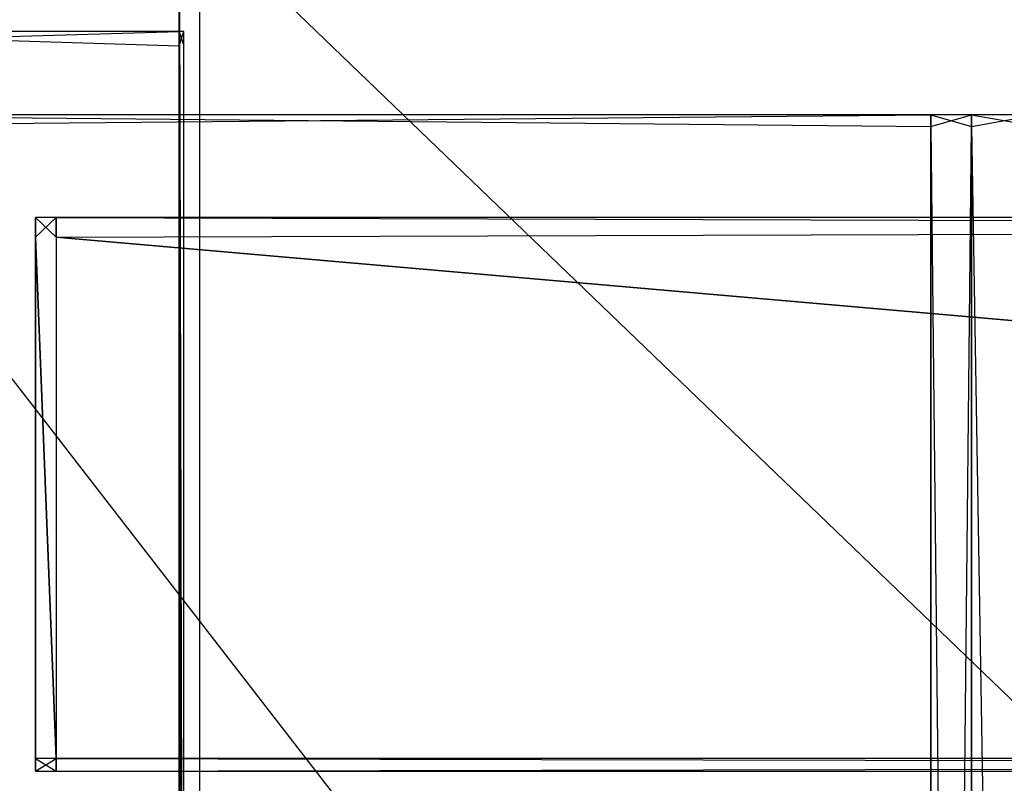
# Model space of a CAD drawing. Extents: x 0 to 0.418, y -0.27 to 0.
# Tile 54 of 129: x 0.019 to 0.05, y -0.037 to -0.013. Entities that reach past the tile are written whole.
import ezdxf

# ---------------------------------------------------------------- set-up
doc = ezdxf.new("R2010")
doc.units = 0
for name, color, linetype in [('L11_KORPUS2_0___REPLACEMTFOREMP', 7, 'CONTINUOUS'), ('L12_KORPUS2_3___REPLACEMTFOREMP', 7, 'CONTINUOUS'), ('L13_KORPUS2_2___REPLACEMTFOREMP', 7, 'CONTINUOUS'), ('L15_KORPUS2_0___REPLACEMTFOREMP', 7, 'CONTINUOUS'), ('L20_KORPUS1_1___REPLACEMTFOREMP', 7, 'CONTINUOUS'), ('L21_KORPUS1_0___REPLACEMTFOREMP', 7, 'CONTINUOUS'), ('L3_REGALELEMENT_0___REPLACEMTFO', 7, 'CONTINUOUS'), ('L6_RUECKW_1___REPLACEMTFOREMPTY', 7, 'CONTINUOUS'), ('L7_RUECKW_0___REPLACEMTFOREMPTY', 7, 'CONTINUOUS'), ('L8_KORPUS2_3___REPLACEMTFOREMPT', 7, 'CONTINUOUS'), ('L9_KORPUS2_2___REPLACEMTFOREMPT', 7, 'CONTINUOUS')]:
    doc.layers.add(name, color=color, linetype=linetype)

msp = doc.modelspace()

# ---------------------------------------------------------------- linework, layer by layer
at = {"layer": 'L11_KORPUS2_0___REPLACEMTFOREMP', "color": 250}
for points, invisible_edges in [([(0.209002, -0.000848, 0.927761), (0.009662, -0.249508, 0.927761), (0.009662, -0.000848, 0.927761), (0.209002, -0.000848, 0.927761)], 13), ([(0.009662, -0.249508, 0.927761), (0.209002, -0.000848, 0.927761), (0.209002, -0.249508, 0.927761), (0.009662, -0.249508, 0.927761)], 14), ([(0.009662, -0.249508, 0.943137), (0.209002, -0.000848, 0.943137), (0.009662, -0.000848, 0.943137), (0.009662, -0.249508, 0.943137)], 13), ([(0.209002, -0.000848, 0.943137), (0.009662, -0.249508, 0.943137), (0.209002, -0.249508, 0.943137), (0.209002, -0.000848, 0.943137)], 14)]:
    msp.add_3dface(points, dxfattribs=dict(at, invisible_edges=invisible_edges))
at = {"layer": 'L12_KORPUS2_3___REPLACEMTFOREMP', "color": 250}
for points, invisible_edges in [([(0.024259, -0.009445, 0.570613), (0.024259, -0.249286, 0.570214), (0.024259, -0.249286, 0.570613), (0.024259, -0.009445, 0.570613)], 13), ([(0.024259, -0.249286, 0.570214), (0.024259, -0.009445, 0.570613), (0.024259, -0.009445, 0.570214), (0.024259, -0.249286, 0.570214)], 14), ([(0.024259, -0.009445, 0.587046), (0.024259, -0.249286, 0.570613), (0.024259, -0.249286, 0.587046), (0.024259, -0.009445, 0.587046)], 13), ([(0.024259, -0.249286, 0.570613), (0.024259, -0.009445, 0.587046), (0.024259, -0.009445, 0.570613), (0.024259, -0.249286, 0.570613)], 14), ([(0.024259, -0.009445, 0.58767), (0.024259, -0.249286, 0.587046), (0.024259, -0.249286, 0.58767), (0.024259, -0.009445, 0.58767)], 13), ([(0.024259, -0.249286, 0.587046), (0.024259, -0.009445, 0.58767), (0.024259, -0.009445, 0.587046), (0.024259, -0.249286, 0.587046)], 14), ([(0.024259, -0.009445, 0.570214), (0.024901, -0.249286, 0.570214), (0.024259, -0.249286, 0.570214), (0.024259, -0.009445, 0.570214)], 13), ([(0.024901, -0.249286, 0.570214), (0.024259, -0.009445, 0.570214), (0.024901, -0.009445, 0.570214), (0.024901, -0.249286, 0.570214)], 14), ([(0.024901, -0.249286, 0.58767), (0.024259, -0.009445, 0.58767), (0.024259, -0.249286, 0.58767), (0.024901, -0.249286, 0.58767)], 13), ([(0.024259, -0.009445, 0.58767), (0.024901, -0.249286, 0.58767), (0.024901, -0.009445, 0.58767), (0.024259, -0.009445, 0.58767)], 14), ([(0.274259, -0.249286, 0.58767), (0.024901, -0.009445, 0.58767), (0.024901, -0.249286, 0.58767), (0.274259, -0.249286, 0.58767)], 13), ([(0.024901, -0.009445, 0.58767), (0.274259, -0.249286, 0.58767), (0.274259, -0.009445, 0.58767), (0.024901, -0.009445, 0.58767)], 14), ([(0.024901, -0.009445, 0.570214), (0.274259, -0.249286, 0.570214), (0.024901, -0.249286, 0.570214), (0.024901, -0.009445, 0.570214)], 13), ([(0.274259, -0.249286, 0.570214), (0.024901, -0.009445, 0.570214), (0.274259, -0.009445, 0.570214), (0.274259, -0.249286, 0.570214)], 14)]:
    msp.add_3dface(points, dxfattribs=dict(at, invisible_edges=invisible_edges))
at = {"layer": 'L13_KORPUS2_2___REPLACEMTFOREMP', "color": 250}
for points, invisible_edges in [([(0.024259, -0.013441, 0.587418), (0.009341, -0.012985, 0.587418), (0.009341, -0.013441, 0.587418), (0.024259, -0.013441, 0.587418)], 13), ([(0.009341, -0.012985, 0.587418), (0.024259, -0.013441, 0.587418), (0.024259, -0.012985, 0.587418), (0.009341, -0.012985, 0.587418)], 14), ([(0.024259, -0.012985, 0.005537), (0.009341, -0.013441, 0.005537), (0.009341, -0.012985, 0.005537), (0.024259, -0.012985, 0.005537)], 13), ([(0.009341, -0.013441, 0.005537), (0.024259, -0.012985, 0.005537), (0.024259, -0.013441, 0.005537), (0.009341, -0.013441, 0.005537)], 14), ([(0.009341, -0.012985, 0.587418), (0.024259, -0.012985, 0.587046), (0.009341, -0.012985, 0.587046), (0.009341, -0.012985, 0.587418)], 13), ([(0.024259, -0.012985, 0.587046), (0.009341, -0.012985, 0.587418), (0.024259, -0.012985, 0.587418), (0.024259, -0.012985, 0.587046)], 14), ([(0.009341, -0.012985, 0.587046), (0.024259, -0.012985, 0.005974), (0.009341, -0.012985, 0.005974), (0.009341, -0.012985, 0.587046)], 13), ([(0.024259, -0.012985, 0.005974), (0.009341, -0.012985, 0.587046), (0.024259, -0.012985, 0.587046), (0.024259, -0.012985, 0.005974)], 14), ([(0.009341, -0.012985, 0.005974), (0.024259, -0.012985, 0.005537), (0.009341, -0.012985, 0.005537), (0.009341, -0.012985, 0.005974)], 13), ([(0.024259, -0.012985, 0.005537), (0.009341, -0.012985, 0.005974), (0.024259, -0.012985, 0.005974), (0.024259, -0.012985, 0.005537)], 14), ([(0.024404, -0.013441, 0.587418), (0.024259, -0.012985, 0.587418), (0.024259, -0.013441, 0.587418), (0.024404, -0.013441, 0.587418)], 13), ([(0.024259, -0.012985, 0.587418), (0.024404, -0.013441, 0.587418), (0.024404, -0.012985, 0.587418), (0.024259, -0.012985, 0.587418)], 14), ([(0.024404, -0.012985, 0.005537), (0.024259, -0.013441, 0.005537), (0.024259, -0.012985, 0.005537), (0.024404, -0.012985, 0.005537)], 13), ([(0.024259, -0.013441, 0.005537), (0.024404, -0.012985, 0.005537), (0.024404, -0.013441, 0.005537), (0.024259, -0.013441, 0.005537)], 14), ([(0.024259, -0.012985, 0.587418), (0.024404, -0.012985, 0.587046), (0.024259, -0.012985, 0.587046), (0.024259, -0.012985, 0.587418)], 13), ([(0.024404, -0.012985, 0.587046), (0.024259, -0.012985, 0.587418), (0.024404, -0.012985, 0.587418), (0.024404, -0.012985, 0.587046)], 14), ([(0.024259, -0.012985, 0.587046), (0.024404, -0.012985, 0.005974), (0.024259, -0.012985, 0.005974), (0.024259, -0.012985, 0.587046)], 13), ([(0.024404, -0.012985, 0.005974), (0.024259, -0.012985, 0.587046), (0.024404, -0.012985, 0.587046), (0.024404, -0.012985, 0.005974)], 14), ([(0.024259, -0.012985, 0.005974), (0.024404, -0.012985, 0.005537), (0.024259, -0.012985, 0.005537), (0.024259, -0.012985, 0.005974)], 13), ([(0.024404, -0.012985, 0.005537), (0.024259, -0.012985, 0.005974), (0.024404, -0.012985, 0.005974), (0.024404, -0.012985, 0.005537)], 14), ([(0.024404, -0.012985, 0.587046), (0.024404, -0.013441, 0.587418), (0.024404, -0.013441, 0.587046), (0.024404, -0.012985, 0.587046)], 13), ([(0.024404, -0.013441, 0.587418), (0.024404, -0.012985, 0.587046), (0.024404, -0.012985, 0.587418), (0.024404, -0.013441, 0.587418)], 14), ([(0.024404, -0.012985, 0.005974), (0.024404, -0.013441, 0.587046), (0.024404, -0.013441, 0.005974), (0.024404, -0.012985, 0.005974)], 13), ([(0.024404, -0.013441, 0.587046), (0.024404, -0.012985, 0.005974), (0.024404, -0.012985, 0.587046), (0.024404, -0.013441, 0.587046)], 14), ([(0.024404, -0.012985, 0.005537), (0.024404, -0.013441, 0.005974), (0.024404, -0.013441, 0.005537), (0.024404, -0.012985, 0.005537)], 13), ([(0.024404, -0.013441, 0.005974), (0.024404, -0.012985, 0.005537), (0.024404, -0.012985, 0.005974), (0.024404, -0.013441, 0.005974)], 14), ([(0.024259, -0.249404, 0.587418), (0.009341, -0.013441, 0.587418), (0.009341, -0.249404, 0.587418), (0.024259, -0.249404, 0.587418)], 13), ([(0.009341, -0.013441, 0.587418), (0.024259, -0.249404, 0.587418), (0.024259, -0.013441, 0.587418), (0.009341, -0.013441, 0.587418)], 14), ([(0.009341, -0.013441, 0.005537), (0.024259, -0.249404, 0.005537), (0.009341, -0.249404, 0.005537), (0.009341, -0.013441, 0.005537)], 13), ([(0.024259, -0.249404, 0.005537), (0.009341, -0.013441, 0.005537), (0.024259, -0.013441, 0.005537), (0.024259, -0.249404, 0.005537)], 14), ([(0.024404, -0.249404, 0.587418), (0.024259, -0.013441, 0.587418), (0.024259, -0.249404, 0.587418), (0.024404, -0.249404, 0.587418)], 13), ([(0.024259, -0.013441, 0.587418), (0.024404, -0.249404, 0.587418), (0.024404, -0.013441, 0.587418), (0.024259, -0.013441, 0.587418)], 14), ([(0.024259, -0.013441, 0.005537), (0.024404, -0.249404, 0.005537), (0.024259, -0.249404, 0.005537), (0.024259, -0.013441, 0.005537)], 13), ([(0.024404, -0.249404, 0.005537), (0.024259, -0.013441, 0.005537), (0.024404, -0.013441, 0.005537), (0.024404, -0.249404, 0.005537)], 14), ([(0.024404, -0.013441, 0.587046), (0.024404, -0.249404, 0.587418), (0.024404, -0.249404, 0.587046), (0.024404, -0.013441, 0.587046)], 13), ([(0.024404, -0.249404, 0.587418), (0.024404, -0.013441, 0.587046), (0.024404, -0.013441, 0.587418), (0.024404, -0.249404, 0.587418)], 14), ([(0.024404, -0.013441, 0.005974), (0.024404, -0.249404, 0.587046), (0.024404, -0.249404, 0.005974), (0.024404, -0.013441, 0.005974)], 13), ([(0.024404, -0.249404, 0.587046), (0.024404, -0.013441, 0.005974), (0.024404, -0.013441, 0.587046), (0.024404, -0.249404, 0.587046)], 14), ([(0.024404, -0.013441, 0.005537), (0.024404, -0.249404, 0.005974), (0.024404, -0.249404, 0.005537), (0.024404, -0.013441, 0.005537)], 13), ([(0.024404, -0.249404, 0.005974), (0.024404, -0.013441, 0.005537), (0.024404, -0.013441, 0.005974), (0.024404, -0.249404, 0.005974)], 14)]:
    msp.add_3dface(points, dxfattribs=dict(at, invisible_edges=invisible_edges))
at = {"layer": 'L15_KORPUS2_0___REPLACEMTFOREMP', "color": 250}
for points, invisible_edges in [([(0.209002, -0.000848, 0.006301), (0.009662, -0.249508, 0.006301), (0.009662, -0.000848, 0.006301), (0.209002, -0.000848, 0.006301)], 13), ([(0.009662, -0.249508, 0.006301), (0.209002, -0.000848, 0.006301), (0.209002, -0.249508, 0.006301), (0.009662, -0.249508, 0.006301)], 14), ([(0.009662, -0.249508, 0.021677), (0.209002, -0.000848, 0.021677), (0.009662, -0.000848, 0.021677), (0.009662, -0.249508, 0.021677)], 13), ([(0.209002, -0.000848, 0.021677), (0.009662, -0.249508, 0.021677), (0.209002, -0.249508, 0.021677), (0.209002, -0.000848, 0.021677)], 14)]:
    msp.add_3dface(points, dxfattribs=dict(at, invisible_edges=invisible_edges))
at = {"layer": 'L20_KORPUS1_1___REPLACEMTFOREMP', "color": 8}
for points, invisible_edges in [([(0.000908, -0.26919), (0.000912, -0.000594), (0.209002, -0.26919), (0.000908, -0.26919)], 15), ([(0.000912, -0.000595, 0.007694), (0.000908, -0.269188, 0.007694), (0.209002, -0.269188, 0.007694), (0.000912, -0.000595, 0.007694)], 15), ([(0.209002, -0.26919), (0.000912, -0.000594), (0.209002, -0.000594), (0.209002, -0.26919)], 10), ([(0.000912, -0.000595, 0.007694), (0.209002, -0.269188, 0.007694), (0.209002, -0.000595, 0.007694), (0.000912, -0.000595, 0.007694)], 15)]:
    msp.add_3dface(points, dxfattribs=dict(at, invisible_edges=invisible_edges))
at = {"layer": 'L21_KORPUS1_0___REPLACEMTFOREMP', "color": 8}
for points, invisible_edges in [([(0.000912, -0.000594, 1.516), (0.000908, -0.26919, 1.516), (0.209002, -0.26919, 1.516), (0.000912, -0.000594, 1.516)], 15), ([(0.000908, -0.269188, 1.508306), (0.000912, -0.000595, 1.508306), (0.209002, -0.269188, 1.508306), (0.000908, -0.269188, 1.508306)], 15), ([(0.000912, -0.000594, 1.516), (0.209002, -0.26919, 1.516), (0.209002, -0.000594, 1.516), (0.000912, -0.000594, 1.516)], 15), ([(0.209002, -0.269188, 1.508306), (0.000912, -0.000595, 1.508306), (0.209002, -0.000595, 1.508306), (0.209002, -0.269188, 1.508306)], 11)]:
    msp.add_3dface(points, dxfattribs=dict(at, invisible_edges=invisible_edges))
at = {"layer": 'L3_REGALELEMENT_0___REPLACEMTFO', "color": 40}
for points, invisible_edges in [([(0.047934, -0.015611, 0.58825), (0.009555, -0.015979, 0.58825), (0.009555, -0.015611, 0.58825), (0.047934, -0.015611, 0.58825)], 13), ([(0.009555, -0.015979, 0.58825), (0.047934, -0.015611, 0.58825), (0.047934, -0.015979, 0.58825), (0.009555, -0.015979, 0.58825)], 14), ([(0.009555, -0.015611, 0.588606), (0.047934, -0.015611, 0.58825), (0.009555, -0.015611, 0.58825), (0.009555, -0.015611, 0.588606)], 13), ([(0.047934, -0.015611, 0.58825), (0.009555, -0.015611, 0.588606), (0.047934, -0.015611, 0.588606), (0.047934, -0.015611, 0.58825)], 14), ([(0.009555, -0.015611, 0.927976), (0.047934, -0.015611, 0.588606), (0.009555, -0.015611, 0.588606), (0.009555, -0.015611, 0.927976)], 13), ([(0.047934, -0.015611, 0.588606), (0.009555, -0.015611, 0.927976), (0.047934, -0.015611, 0.927976), (0.047934, -0.015611, 0.588606)], 14), ([(0.009555, -0.015611, 0.928212), (0.047934, -0.015611, 0.927976), (0.009555, -0.015611, 0.927976), (0.009555, -0.015611, 0.928212)], 13), ([(0.047934, -0.015611, 0.927976), (0.009555, -0.015611, 0.928212), (0.047934, -0.015611, 0.928212), (0.047934, -0.015611, 0.927976)], 14), ([(0.047934, -0.015979, 0.928212), (0.009555, -0.015611, 0.928212), (0.009555, -0.015979, 0.928212), (0.047934, -0.015979, 0.928212)], 13), ([(0.009555, -0.015611, 0.928212), (0.047934, -0.015979, 0.928212), (0.047934, -0.015611, 0.928212), (0.009555, -0.015611, 0.928212)], 14), ([(0.049211, -0.015979, 0.928212), (0.047934, -0.015611, 0.928212), (0.047934, -0.015979, 0.928212), (0.049211, -0.015979, 0.928212)], 13), ([(0.047934, -0.015611, 0.928212), (0.049211, -0.015979, 0.928212), (0.049211, -0.015611, 0.928212), (0.047934, -0.015611, 0.928212)], 14), ([(0.047934, -0.015611, 0.928212), (0.049211, -0.015611, 0.927976), (0.047934, -0.015611, 0.927976), (0.047934, -0.015611, 0.928212)], 13), ([(0.049211, -0.015611, 0.927976), (0.047934, -0.015611, 0.928212), (0.049211, -0.015611, 0.928212), (0.049211, -0.015611, 0.927976)], 14), ([(0.047934, -0.015611, 0.927976), (0.049211, -0.015611, 0.588606), (0.047934, -0.015611, 0.588606), (0.047934, -0.015611, 0.927976)], 13), ([(0.049211, -0.015611, 0.588606), (0.047934, -0.015611, 0.927976), (0.049211, -0.015611, 0.927976), (0.049211, -0.015611, 0.588606)], 14), ([(0.047934, -0.015611, 0.588606), (0.049211, -0.015611, 0.58825), (0.047934, -0.015611, 0.58825), (0.047934, -0.015611, 0.588606)], 13), ([(0.049211, -0.015611, 0.58825), (0.047934, -0.015611, 0.588606), (0.049211, -0.015611, 0.588606), (0.049211, -0.015611, 0.58825)], 14), ([(0.049211, -0.015611, 0.58825), (0.047934, -0.015979, 0.58825), (0.047934, -0.015611, 0.58825), (0.049211, -0.015611, 0.58825)], 13), ([(0.047934, -0.015979, 0.58825), (0.049211, -0.015611, 0.58825), (0.049211, -0.015979, 0.58825), (0.047934, -0.015979, 0.58825)], 14), ([(0.049211, -0.015611, 0.928212), (0.051267, -0.015611, 0.927976), (0.049211, -0.015611, 0.927976), (0.049211, -0.015611, 0.928212)], 13), ([(0.051267, -0.015611, 0.927976), (0.049211, -0.015611, 0.928212), (0.051267, -0.015611, 0.928212), (0.051267, -0.015611, 0.927976)], 14), ([(0.049211, -0.015611, 0.927976), (0.051267, -0.015611, 0.588606), (0.049211, -0.015611, 0.588606), (0.049211, -0.015611, 0.927976)], 13), ([(0.051267, -0.015611, 0.588606), (0.049211, -0.015611, 0.927976), (0.051267, -0.015611, 0.927976), (0.051267, -0.015611, 0.588606)], 14), ([(0.049211, -0.015611, 0.588606), (0.051267, -0.015611, 0.58825), (0.049211, -0.015611, 0.58825), (0.049211, -0.015611, 0.588606)], 13), ([(0.051267, -0.015611, 0.58825), (0.049211, -0.015611, 0.588606), (0.051267, -0.015611, 0.588606), (0.051267, -0.015611, 0.58825)], 14), ([(0.051267, -0.015611, 0.58825), (0.049211, -0.015979, 0.58825), (0.049211, -0.015611, 0.58825), (0.051267, -0.015611, 0.58825)], 13), ([(0.049211, -0.015979, 0.58825), (0.051267, -0.015611, 0.58825), (0.051267, -0.015979, 0.58825), (0.049211, -0.015979, 0.58825)], 14), ([(0.051267, -0.015979, 0.928212), (0.049211, -0.015611, 0.928212), (0.049211, -0.015979, 0.928212), (0.051267, -0.015979, 0.928212)], 13), ([(0.049211, -0.015611, 0.928212), (0.051267, -0.015979, 0.928212), (0.051267, -0.015611, 0.928212), (0.049211, -0.015611, 0.928212)], 14), ([(0.009555, -0.015979, 0.58825), (0.047934, -0.138662, 0.58825), (0.009555, -0.138662, 0.58825), (0.009555, -0.015979, 0.58825)], 13), ([(0.047934, -0.138662, 0.58825), (0.009555, -0.015979, 0.58825), (0.047934, -0.015979, 0.58825), (0.047934, -0.138662, 0.58825)], 14), ([(0.047934, -0.138593, 0.928212), (0.009555, -0.015979, 0.928212), (0.009555, -0.138662, 0.928212), (0.047934, -0.138593, 0.928212)], 13), ([(0.009555, -0.015979, 0.928212), (0.047934, -0.138593, 0.928212), (0.047934, -0.015979, 0.928212), (0.009555, -0.015979, 0.928212)], 14), ([(0.049211, -0.138591, 0.928212), (0.047934, -0.015979, 0.928212), (0.047934, -0.138593, 0.928212), (0.049211, -0.138591, 0.928212)], 13), ([(0.047934, -0.015979, 0.928212), (0.049211, -0.138591, 0.928212), (0.049211, -0.015979, 0.928212), (0.047934, -0.015979, 0.928212)], 14), ([(0.049211, -0.015979, 0.58825), (0.047934, -0.138662, 0.58825), (0.047934, -0.015979, 0.58825), (0.049211, -0.015979, 0.58825)], 13), ([(0.047934, -0.138662, 0.58825), (0.049211, -0.015979, 0.58825), (0.049211, -0.138662, 0.58825), (0.047934, -0.138662, 0.58825)], 14), ([(0.051267, -0.138591, 0.928212), (0.049211, -0.015979, 0.928212), (0.049211, -0.138591, 0.928212), (0.051267, -0.138591, 0.928212)], 13), ([(0.049211, -0.015979, 0.928212), (0.051267, -0.138591, 0.928212), (0.051267, -0.015979, 0.928212), (0.049211, -0.015979, 0.928212)], 14), ([(0.051267, -0.015979, 0.58825), (0.049211, -0.138662, 0.58825), (0.049211, -0.015979, 0.58825), (0.051267, -0.015979, 0.58825)], 13), ([(0.049211, -0.138662, 0.58825), (0.051267, -0.015979, 0.58825), (0.051267, -0.138662, 0.58825), (0.049211, -0.138662, 0.58825)], 14)]:
    msp.add_3dface(points, dxfattribs=dict(at, invisible_edges=invisible_edges))
at = {"layer": 'L6_RUECKW_1___REPLACEMTFOREMPTY', "color": 250}
for points, invisible_edges in [([(0.020378, -0.019471, 1.49547), (0.019736, -0.018847, 1.49547), (0.019736, -0.019471, 1.49547), (0.020378, -0.019471, 1.49547)], 13), ([(0.019736, -0.018847, 1.49547), (0.020378, -0.019471, 1.49547), (0.020378, -0.018847, 1.49547), (0.019736, -0.018847, 1.49547)], 14), ([(0.020378, -0.018847, 0.940894), (0.019736, -0.019471, 0.940894), (0.019736, -0.018847, 0.940894), (0.020378, -0.018847, 0.940894)], 13), ([(0.019736, -0.019471, 0.940894), (0.020378, -0.018847, 0.940894), (0.020378, -0.019471, 0.940894), (0.019736, -0.019471, 0.940894)], 14), ([(0.019736, -0.018847, 0.941256), (0.020378, -0.018847, 0.940894), (0.019736, -0.018847, 0.940894), (0.019736, -0.018847, 0.941256)], 13), ([(0.020378, -0.018847, 0.940894), (0.019736, -0.018847, 0.941256), (0.020378, -0.018847, 0.941256), (0.020378, -0.018847, 0.940894)], 14), ([(0.019736, -0.018847, 0.941256), (0.019736, -0.019471, 0.940894), (0.019736, -0.019471, 0.941256), (0.019736, -0.018847, 0.941256)], 13), ([(0.019736, -0.019471, 0.940894), (0.019736, -0.018847, 0.941256), (0.019736, -0.018847, 0.940894), (0.019736, -0.019471, 0.940894)], 14), ([(0.019736, -0.018847, 1.494926), (0.019736, -0.019471, 0.941256), (0.019736, -0.019471, 1.494926), (0.019736, -0.018847, 1.494926)], 13), ([(0.019736, -0.019471, 0.941256), (0.019736, -0.018847, 1.494926), (0.019736, -0.018847, 0.941256), (0.019736, -0.019471, 0.941256)], 14), ([(0.019736, -0.018847, 1.494926), (0.020378, -0.018847, 0.941256), (0.019736, -0.018847, 0.941256), (0.019736, -0.018847, 1.494926)], 13), ([(0.020378, -0.018847, 0.941256), (0.019736, -0.018847, 1.494926), (0.020378, -0.018847, 1.494926), (0.020378, -0.018847, 0.941256)], 14), ([(0.019736, -0.018847, 1.49547), (0.020378, -0.018847, 1.494926), (0.019736, -0.018847, 1.494926), (0.019736, -0.018847, 1.49547)], 13), ([(0.020378, -0.018847, 1.494926), (0.019736, -0.018847, 1.49547), (0.020378, -0.018847, 1.49547), (0.020378, -0.018847, 1.494926)], 14), ([(0.019736, -0.018847, 1.49547), (0.019736, -0.019471, 1.494926), (0.019736, -0.019471, 1.49547), (0.019736, -0.018847, 1.49547)], 13), ([(0.019736, -0.019471, 1.494926), (0.019736, -0.018847, 1.49547), (0.019736, -0.018847, 1.494926), (0.019736, -0.019471, 1.494926)], 14), ([(0.209002, -0.018847, 0.940894), (0.020378, -0.019471, 0.940894), (0.020378, -0.018847, 0.940894), (0.209002, -0.018847, 0.940894)], 13), ([(0.020378, -0.019471, 0.940894), (0.209002, -0.018847, 0.940894), (0.209002, -0.019471, 0.940894), (0.020378, -0.019471, 0.940894)], 14), ([(0.209002, -0.019471, 1.49547), (0.020378, -0.018847, 1.49547), (0.020378, -0.019471, 1.49547), (0.209002, -0.019471, 1.49547)], 13), ([(0.020378, -0.018847, 1.49547), (0.209002, -0.019471, 1.49547), (0.209002, -0.018847, 1.49547), (0.020378, -0.018847, 1.49547)], 14), ([(0.020378, -0.018847, 0.941256), (0.209002, -0.018847, 0.940894), (0.020378, -0.018847, 0.940894), (0.020378, -0.018847, 0.941256)], 13), ([(0.209002, -0.018847, 0.940894), (0.020378, -0.018847, 0.941256), (0.209002, -0.018847, 0.941256), (0.209002, -0.018847, 0.940894)], 14), ([(0.020378, -0.018847, 1.494926), (0.209002, -0.018847, 0.941256), (0.020378, -0.018847, 0.941256), (0.020378, -0.018847, 1.494926)], 13), ([(0.209002, -0.018847, 0.941256), (0.020378, -0.018847, 1.494926), (0.209002, -0.018847, 1.494926), (0.209002, -0.018847, 0.941256)], 14), ([(0.020378, -0.018847, 1.49547), (0.209002, -0.018847, 1.494926), (0.020378, -0.018847, 1.494926), (0.020378, -0.018847, 1.49547)], 13), ([(0.209002, -0.018847, 1.494926), (0.020378, -0.018847, 1.49547), (0.209002, -0.018847, 1.49547), (0.209002, -0.018847, 1.494926)], 14), ([(0.020378, -0.035891, 1.49547), (0.019736, -0.019471, 1.49547), (0.019736, -0.035891, 1.49547), (0.020378, -0.035891, 1.49547)], 13), ([(0.019736, -0.019471, 1.49547), (0.020378, -0.035891, 1.49547), (0.020378, -0.019471, 1.49547), (0.019736, -0.019471, 1.49547)], 14), ([(0.019736, -0.019471, 0.940894), (0.020378, -0.035891, 0.940894), (0.019736, -0.035891, 0.940894), (0.019736, -0.019471, 0.940894)], 13), ([(0.020378, -0.035891, 0.940894), (0.019736, -0.019471, 0.940894), (0.020378, -0.019471, 0.940894), (0.020378, -0.035891, 0.940894)], 14), ([(0.019736, -0.019471, 1.49547), (0.019736, -0.035891, 1.494926), (0.019736, -0.035891, 1.49547), (0.019736, -0.019471, 1.49547)], 13), ([(0.019736, -0.035891, 1.494926), (0.019736, -0.019471, 1.49547), (0.019736, -0.019471, 1.494926), (0.019736, -0.035891, 1.494926)], 14), ([(0.019736, -0.019471, 1.494926), (0.019736, -0.035891, 0.941256), (0.019736, -0.035891, 1.494926), (0.019736, -0.019471, 1.494926)], 13), ([(0.019736, -0.035891, 0.941256), (0.019736, -0.019471, 1.494926), (0.019736, -0.019471, 0.941256), (0.019736, -0.035891, 0.941256)], 14), ([(0.019736, -0.019471, 0.941256), (0.019736, -0.035891, 0.940894), (0.019736, -0.035891, 0.941256), (0.019736, -0.019471, 0.941256)], 13), ([(0.019736, -0.035891, 0.940894), (0.019736, -0.019471, 0.941256), (0.019736, -0.019471, 0.940894), (0.019736, -0.035891, 0.940894)], 14), ([(0.020378, -0.019471, 0.940894), (0.209002, -0.035891, 0.940894), (0.020378, -0.035891, 0.940894), (0.020378, -0.019471, 0.940894)], 13), ([(0.209002, -0.035891, 0.940894), (0.020378, -0.019471, 0.940894), (0.209002, -0.019471, 0.940894), (0.209002, -0.035891, 0.940894)], 14), ([(0.209002, -0.035891, 1.49547), (0.020378, -0.019471, 1.49547), (0.020378, -0.035891, 1.49547), (0.209002, -0.035891, 1.49547)], 13), ([(0.020378, -0.019471, 1.49547), (0.209002, -0.035891, 1.49547), (0.209002, -0.019471, 1.49547), (0.020378, -0.019471, 1.49547)], 14), ([(0.019736, -0.035891, 0.941256), (0.019736, -0.036289, 0.940894), (0.019736, -0.036289, 0.941256), (0.019736, -0.035891, 0.941256)], 13), ([(0.019736, -0.036289, 0.940894), (0.019736, -0.035891, 0.941256), (0.019736, -0.035891, 0.940894), (0.019736, -0.036289, 0.940894)], 14), ([(0.019736, -0.035891, 1.494926), (0.019736, -0.036289, 0.941256), (0.019736, -0.036289, 1.494926), (0.019736, -0.035891, 1.494926)], 13), ([(0.019736, -0.036289, 0.941256), (0.019736, -0.035891, 1.494926), (0.019736, -0.035891, 0.941256), (0.019736, -0.036289, 0.941256)], 14), ([(0.019736, -0.035891, 1.49547), (0.019736, -0.036289, 1.494926), (0.019736, -0.036289, 1.49547), (0.019736, -0.035891, 1.49547)], 13), ([(0.019736, -0.036289, 1.494926), (0.019736, -0.035891, 1.49547), (0.019736, -0.035891, 1.494926), (0.019736, -0.036289, 1.494926)], 14), ([(0.020378, -0.035891, 0.940894), (0.019736, -0.036289, 0.940894), (0.019736, -0.035891, 0.940894), (0.020378, -0.035891, 0.940894)], 13), ([(0.019736, -0.036289, 0.940894), (0.020378, -0.035891, 0.940894), (0.020378, -0.036289, 0.940894), (0.019736, -0.036289, 0.940894)], 14), ([(0.020378, -0.036289, 1.49547), (0.019736, -0.035891, 1.49547), (0.019736, -0.036289, 1.49547), (0.020378, -0.036289, 1.49547)], 13), ([(0.019736, -0.035891, 1.49547), (0.020378, -0.036289, 1.49547), (0.020378, -0.035891, 1.49547), (0.019736, -0.035891, 1.49547)], 14), ([(0.209002, -0.036289, 1.49547), (0.020378, -0.035891, 1.49547), (0.020378, -0.036289, 1.49547), (0.209002, -0.036289, 1.49547)], 13), ([(0.020378, -0.035891, 1.49547), (0.209002, -0.036289, 1.49547), (0.209002, -0.035891, 1.49547), (0.020378, -0.035891, 1.49547)], 14), ([(0.209002, -0.035891, 0.940894), (0.020378, -0.036289, 0.940894), (0.020378, -0.035891, 0.940894), (0.209002, -0.035891, 0.940894)], 13), ([(0.020378, -0.036289, 0.940894), (0.209002, -0.035891, 0.940894), (0.209002, -0.036289, 0.940894), (0.020378, -0.036289, 0.940894)], 14), ([(0.020378, -0.036289, 0.941256), (0.019736, -0.036289, 0.940894), (0.020378, -0.036289, 0.940894), (0.020378, -0.036289, 0.941256)], 13), ([(0.019736, -0.036289, 0.940894), (0.020378, -0.036289, 0.941256), (0.019736, -0.036289, 0.941256), (0.019736, -0.036289, 0.940894)], 14), ([(0.020378, -0.036289, 1.494926), (0.019736, -0.036289, 0.941256), (0.020378, -0.036289, 0.941256), (0.020378, -0.036289, 1.494926)], 13), ([(0.019736, -0.036289, 0.941256), (0.020378, -0.036289, 1.494926), (0.019736, -0.036289, 1.494926), (0.019736, -0.036289, 0.941256)], 14), ([(0.020378, -0.036289, 1.49547), (0.019736, -0.036289, 1.494926), (0.020378, -0.036289, 1.494926), (0.020378, -0.036289, 1.49547)], 13), ([(0.019736, -0.036289, 1.494926), (0.020378, -0.036289, 1.49547), (0.019736, -0.036289, 1.49547), (0.019736, -0.036289, 1.494926)], 14), ([(0.209002, -0.036289, 0.941256), (0.020378, -0.036289, 0.940894), (0.209002, -0.036289, 0.940894), (0.209002, -0.036289, 0.941256)], 13), ([(0.020378, -0.036289, 0.940894), (0.209002, -0.036289, 0.941256), (0.020378, -0.036289, 0.941256), (0.020378, -0.036289, 0.940894)], 14), ([(0.209002, -0.036289, 1.494926), (0.020378, -0.036289, 0.941256), (0.209002, -0.036289, 0.941256), (0.209002, -0.036289, 1.494926)], 13), ([(0.020378, -0.036289, 0.941256), (0.209002, -0.036289, 1.494926), (0.020378, -0.036289, 1.494926), (0.020378, -0.036289, 0.941256)], 14), ([(0.209002, -0.036289, 1.49547), (0.020378, -0.036289, 1.494926), (0.209002, -0.036289, 1.494926), (0.209002, -0.036289, 1.49547)], 13), ([(0.020378, -0.036289, 1.494926), (0.209002, -0.036289, 1.49547), (0.020378, -0.036289, 1.49547), (0.020378, -0.036289, 1.494926)], 14)]:
    msp.add_3dface(points, dxfattribs=dict(at, invisible_edges=invisible_edges))
at = {"layer": 'L7_RUECKW_0___REPLACEMTFOREMPTY', "color": 250}
for points, invisible_edges in [([(0.020378, -0.018847, 0.027529), (0.019736, -0.019471, 0.027529), (0.019736, -0.018847, 0.027529), (0.020378, -0.018847, 0.027529)], 13), ([(0.019736, -0.019471, 0.027529), (0.020378, -0.018847, 0.027529), (0.020378, -0.019471, 0.027529), (0.019736, -0.019471, 0.027529)], 14), ([(0.020378, -0.019471, 0.582106), (0.019736, -0.018847, 0.582106), (0.019736, -0.019471, 0.582106), (0.020378, -0.019471, 0.582106)], 13), ([(0.019736, -0.018847, 0.582106), (0.020378, -0.019471, 0.582106), (0.020378, -0.018847, 0.582106), (0.019736, -0.018847, 0.582106)], 14), ([(0.019736, -0.018847, 0.582106), (0.020378, -0.018847, 0.581743), (0.019736, -0.018847, 0.581743), (0.019736, -0.018847, 0.582106)], 13), ([(0.020378, -0.018847, 0.581743), (0.019736, -0.018847, 0.582106), (0.020378, -0.018847, 0.582106), (0.020378, -0.018847, 0.581743)], 14), ([(0.019736, -0.018847, 0.582106), (0.019736, -0.019471, 0.581743), (0.019736, -0.019471, 0.582106), (0.019736, -0.018847, 0.582106)], 13), ([(0.019736, -0.019471, 0.581743), (0.019736, -0.018847, 0.582106), (0.019736, -0.018847, 0.581743), (0.019736, -0.019471, 0.581743)], 14), ([(0.019736, -0.018847, 0.581743), (0.019736, -0.019471, 0.028073), (0.019736, -0.019471, 0.581743), (0.019736, -0.018847, 0.581743)], 13), ([(0.019736, -0.019471, 0.028073), (0.019736, -0.018847, 0.581743), (0.019736, -0.018847, 0.028073), (0.019736, -0.019471, 0.028073)], 14), ([(0.019736, -0.018847, 0.581743), (0.020378, -0.018847, 0.028073), (0.019736, -0.018847, 0.028073), (0.019736, -0.018847, 0.581743)], 13), ([(0.020378, -0.018847, 0.028073), (0.019736, -0.018847, 0.581743), (0.020378, -0.018847, 0.581743), (0.020378, -0.018847, 0.028073)], 14), ([(0.019736, -0.018847, 0.028073), (0.020378, -0.018847, 0.027529), (0.019736, -0.018847, 0.027529), (0.019736, -0.018847, 0.028073)], 13), ([(0.020378, -0.018847, 0.027529), (0.019736, -0.018847, 0.028073), (0.020378, -0.018847, 0.028073), (0.020378, -0.018847, 0.027529)], 14), ([(0.019736, -0.018847, 0.028073), (0.019736, -0.019471, 0.027529), (0.019736, -0.019471, 0.028073), (0.019736, -0.018847, 0.028073)], 13), ([(0.019736, -0.019471, 0.027529), (0.019736, -0.018847, 0.028073), (0.019736, -0.018847, 0.027529), (0.019736, -0.019471, 0.027529)], 14), ([(0.209002, -0.019471, 0.582106), (0.020378, -0.018847, 0.582106), (0.020378, -0.019471, 0.582106), (0.209002, -0.019471, 0.582106)], 13), ([(0.020378, -0.018847, 0.582106), (0.209002, -0.019471, 0.582106), (0.209002, -0.018847, 0.582106), (0.020378, -0.018847, 0.582106)], 14), ([(0.209002, -0.018847, 0.027529), (0.020378, -0.019471, 0.027529), (0.020378, -0.018847, 0.027529), (0.209002, -0.018847, 0.027529)], 13), ([(0.020378, -0.019471, 0.027529), (0.209002, -0.018847, 0.027529), (0.209002, -0.019471, 0.027529), (0.020378, -0.019471, 0.027529)], 14), ([(0.020378, -0.018847, 0.582106), (0.209002, -0.018847, 0.581743), (0.020378, -0.018847, 0.581743), (0.020378, -0.018847, 0.582106)], 13), ([(0.209002, -0.018847, 0.581743), (0.020378, -0.018847, 0.582106), (0.209002, -0.018847, 0.582106), (0.209002, -0.018847, 0.581743)], 14), ([(0.020378, -0.018847, 0.581743), (0.209002, -0.018847, 0.028073), (0.020378, -0.018847, 0.028073), (0.020378, -0.018847, 0.581743)], 13), ([(0.209002, -0.018847, 0.028073), (0.020378, -0.018847, 0.581743), (0.209002, -0.018847, 0.581743), (0.209002, -0.018847, 0.028073)], 14), ([(0.020378, -0.018847, 0.028073), (0.209002, -0.018847, 0.027529), (0.020378, -0.018847, 0.027529), (0.020378, -0.018847, 0.028073)], 13), ([(0.209002, -0.018847, 0.027529), (0.020378, -0.018847, 0.028073), (0.209002, -0.018847, 0.028073), (0.209002, -0.018847, 0.027529)], 14), ([(0.019736, -0.019471, 0.027529), (0.020378, -0.035891, 0.027529), (0.019736, -0.035891, 0.027529), (0.019736, -0.019471, 0.027529)], 13), ([(0.020378, -0.035891, 0.027529), (0.019736, -0.019471, 0.027529), (0.020378, -0.019471, 0.027529), (0.020378, -0.035891, 0.027529)], 14), ([(0.020378, -0.035891, 0.582106), (0.019736, -0.019471, 0.582106), (0.019736, -0.035891, 0.582106), (0.020378, -0.035891, 0.582106)], 13), ([(0.019736, -0.019471, 0.582106), (0.020378, -0.035891, 0.582106), (0.020378, -0.019471, 0.582106), (0.019736, -0.019471, 0.582106)], 14), ([(0.019736, -0.019471, 0.028073), (0.019736, -0.035891, 0.027529), (0.019736, -0.035891, 0.028073), (0.019736, -0.019471, 0.028073)], 13), ([(0.019736, -0.035891, 0.027529), (0.019736, -0.019471, 0.028073), (0.019736, -0.019471, 0.027529), (0.019736, -0.035891, 0.027529)], 14), ([(0.019736, -0.019471, 0.581743), (0.019736, -0.035891, 0.028073), (0.019736, -0.035891, 0.581743), (0.019736, -0.019471, 0.581743)], 13), ([(0.019736, -0.035891, 0.028073), (0.019736, -0.019471, 0.581743), (0.019736, -0.019471, 0.028073), (0.019736, -0.035891, 0.028073)], 14), ([(0.019736, -0.019471, 0.582106), (0.019736, -0.035891, 0.581743), (0.019736, -0.035891, 0.582106), (0.019736, -0.019471, 0.582106)], 13), ([(0.019736, -0.035891, 0.581743), (0.019736, -0.019471, 0.582106), (0.019736, -0.019471, 0.581743), (0.019736, -0.035891, 0.581743)], 14), ([(0.209002, -0.035891, 0.582106), (0.020378, -0.019471, 0.582106), (0.020378, -0.035891, 0.582106), (0.209002, -0.035891, 0.582106)], 13), ([(0.020378, -0.019471, 0.582106), (0.209002, -0.035891, 0.582106), (0.209002, -0.019471, 0.582106), (0.020378, -0.019471, 0.582106)], 14), ([(0.020378, -0.019471, 0.027529), (0.209002, -0.035891, 0.027529), (0.020378, -0.035891, 0.027529), (0.020378, -0.019471, 0.027529)], 13), ([(0.209002, -0.035891, 0.027529), (0.020378, -0.019471, 0.027529), (0.209002, -0.019471, 0.027529), (0.209002, -0.035891, 0.027529)], 14), ([(0.019736, -0.035891, 0.582106), (0.019736, -0.036289, 0.581743), (0.019736, -0.036289, 0.582106), (0.019736, -0.035891, 0.582106)], 13), ([(0.019736, -0.036289, 0.581743), (0.019736, -0.035891, 0.582106), (0.019736, -0.035891, 0.581743), (0.019736, -0.036289, 0.581743)], 14), ([(0.019736, -0.035891, 0.581743), (0.019736, -0.036289, 0.028073), (0.019736, -0.036289, 0.581743), (0.019736, -0.035891, 0.581743)], 13), ([(0.019736, -0.036289, 0.028073), (0.019736, -0.035891, 0.581743), (0.019736, -0.035891, 0.028073), (0.019736, -0.036289, 0.028073)], 14), ([(0.019736, -0.035891, 0.028073), (0.019736, -0.036289, 0.027529), (0.019736, -0.036289, 0.028073), (0.019736, -0.035891, 0.028073)], 13), ([(0.019736, -0.036289, 0.027529), (0.019736, -0.035891, 0.028073), (0.019736, -0.035891, 0.027529), (0.019736, -0.036289, 0.027529)], 14), ([(0.020378, -0.036289, 0.582106), (0.019736, -0.035891, 0.582106), (0.019736, -0.036289, 0.582106), (0.020378, -0.036289, 0.582106)], 13), ([(0.019736, -0.035891, 0.582106), (0.020378, -0.036289, 0.582106), (0.020378, -0.035891, 0.582106), (0.019736, -0.035891, 0.582106)], 14), ([(0.020378, -0.035891, 0.027529), (0.019736, -0.036289, 0.027529), (0.019736, -0.035891, 0.027529), (0.020378, -0.035891, 0.027529)], 13), ([(0.019736, -0.036289, 0.027529), (0.020378, -0.035891, 0.027529), (0.020378, -0.036289, 0.027529), (0.019736, -0.036289, 0.027529)], 14), ([(0.209002, -0.035891, 0.027529), (0.020378, -0.036289, 0.027529), (0.020378, -0.035891, 0.027529), (0.209002, -0.035891, 0.027529)], 13), ([(0.020378, -0.036289, 0.027529), (0.209002, -0.035891, 0.027529), (0.209002, -0.036289, 0.027529), (0.020378, -0.036289, 0.027529)], 14), ([(0.209002, -0.036289, 0.582106), (0.020378, -0.035891, 0.582106), (0.020378, -0.036289, 0.582106), (0.209002, -0.036289, 0.582106)], 13), ([(0.020378, -0.035891, 0.582106), (0.209002, -0.036289, 0.582106), (0.209002, -0.035891, 0.582106), (0.020378, -0.035891, 0.582106)], 14), ([(0.020378, -0.036289, 0.582106), (0.019736, -0.036289, 0.581743), (0.020378, -0.036289, 0.581743), (0.020378, -0.036289, 0.582106)], 13), ([(0.019736, -0.036289, 0.581743), (0.020378, -0.036289, 0.582106), (0.019736, -0.036289, 0.582106), (0.019736, -0.036289, 0.581743)], 14), ([(0.020378, -0.036289, 0.581743), (0.019736, -0.036289, 0.028073), (0.020378, -0.036289, 0.028073), (0.020378, -0.036289, 0.581743)], 13), ([(0.019736, -0.036289, 0.028073), (0.020378, -0.036289, 0.581743), (0.019736, -0.036289, 0.581743), (0.019736, -0.036289, 0.028073)], 14), ([(0.020378, -0.036289, 0.028073), (0.019736, -0.036289, 0.027529), (0.020378, -0.036289, 0.027529), (0.020378, -0.036289, 0.028073)], 13), ([(0.019736, -0.036289, 0.027529), (0.020378, -0.036289, 0.028073), (0.019736, -0.036289, 0.028073), (0.019736, -0.036289, 0.027529)], 14), ([(0.209002, -0.036289, 0.582106), (0.020378, -0.036289, 0.581743), (0.209002, -0.036289, 0.581743), (0.209002, -0.036289, 0.582106)], 13), ([(0.020378, -0.036289, 0.581743), (0.209002, -0.036289, 0.582106), (0.020378, -0.036289, 0.582106), (0.020378, -0.036289, 0.581743)], 14), ([(0.209002, -0.036289, 0.581743), (0.020378, -0.036289, 0.028073), (0.209002, -0.036289, 0.028073), (0.209002, -0.036289, 0.581743)], 13), ([(0.020378, -0.036289, 0.028073), (0.209002, -0.036289, 0.581743), (0.020378, -0.036289, 0.581743), (0.020378, -0.036289, 0.028073)], 14), ([(0.209002, -0.036289, 0.028073), (0.020378, -0.036289, 0.027529), (0.209002, -0.036289, 0.027529), (0.209002, -0.036289, 0.028073)], 13), ([(0.020378, -0.036289, 0.027529), (0.209002, -0.036289, 0.028073), (0.020378, -0.036289, 0.028073), (0.020378, -0.036289, 0.027529)], 14)]:
    msp.add_3dface(points, dxfattribs=dict(at, invisible_edges=invisible_edges))
at = {"layer": 'L8_KORPUS2_3___REPLACEMTFOREMPT', "color": 250}
for points, invisible_edges in [([(0.024259, -0.009445, 1.492073), (0.024259, -0.249286, 1.491674), (0.024259, -0.249286, 1.492073), (0.024259, -0.009445, 1.492073)], 13), ([(0.024259, -0.249286, 1.491674), (0.024259, -0.009445, 1.492073), (0.024259, -0.009445, 1.491674), (0.024259, -0.249286, 1.491674)], 14), ([(0.024259, -0.009445, 1.508506), (0.024259, -0.249286, 1.492073), (0.024259, -0.249286, 1.508506), (0.024259, -0.009445, 1.508506)], 13), ([(0.024259, -0.249286, 1.492073), (0.024259, -0.009445, 1.508506), (0.024259, -0.009445, 1.492073), (0.024259, -0.249286, 1.492073)], 14), ([(0.024259, -0.009445, 1.50913), (0.024259, -0.249286, 1.508506), (0.024259, -0.249286, 1.50913), (0.024259, -0.009445, 1.50913)], 13), ([(0.024259, -0.249286, 1.508506), (0.024259, -0.009445, 1.50913), (0.024259, -0.009445, 1.508506), (0.024259, -0.249286, 1.508506)], 14), ([(0.024259, -0.009445, 1.491674), (0.024901, -0.249286, 1.491674), (0.024259, -0.249286, 1.491674), (0.024259, -0.009445, 1.491674)], 13), ([(0.024901, -0.249286, 1.491674), (0.024259, -0.009445, 1.491674), (0.024901, -0.009445, 1.491674), (0.024901, -0.249286, 1.491674)], 14), ([(0.024901, -0.249286, 1.50913), (0.024259, -0.009445, 1.50913), (0.024259, -0.249286, 1.50913), (0.024901, -0.249286, 1.50913)], 13), ([(0.024259, -0.009445, 1.50913), (0.024901, -0.249286, 1.50913), (0.024901, -0.009445, 1.50913), (0.024259, -0.009445, 1.50913)], 14), ([(0.274259, -0.249286, 1.50913), (0.024901, -0.009445, 1.50913), (0.024901, -0.249286, 1.50913), (0.274259, -0.249286, 1.50913)], 13), ([(0.024901, -0.009445, 1.50913), (0.274259, -0.249286, 1.50913), (0.274259, -0.009445, 1.50913), (0.024901, -0.009445, 1.50913)], 14), ([(0.024901, -0.009445, 1.491674), (0.274259, -0.249286, 1.491674), (0.024901, -0.249286, 1.491674), (0.024901, -0.009445, 1.491674)], 13), ([(0.274259, -0.249286, 1.491674), (0.024901, -0.009445, 1.491674), (0.274259, -0.009445, 1.491674), (0.274259, -0.249286, 1.491674)], 14)]:
    msp.add_3dface(points, dxfattribs=dict(at, invisible_edges=invisible_edges))
at = {"layer": 'L9_KORPUS2_2___REPLACEMTFOREMPT', "color": 250}
for points, invisible_edges in [([(0.024259, -0.013441, 1.508878), (0.009341, -0.012985, 1.508878), (0.009341, -0.013441, 1.508878), (0.024259, -0.013441, 1.508878)], 13), ([(0.009341, -0.012985, 1.508878), (0.024259, -0.013441, 1.508878), (0.024259, -0.012985, 1.508878), (0.009341, -0.012985, 1.508878)], 14), ([(0.024259, -0.012985, 0.926997), (0.009341, -0.013441, 0.926997), (0.009341, -0.012985, 0.926997), (0.024259, -0.012985, 0.926997)], 13), ([(0.009341, -0.013441, 0.926997), (0.024259, -0.012985, 0.926997), (0.024259, -0.013441, 0.926997), (0.009341, -0.013441, 0.926997)], 14), ([(0.009341, -0.012985, 1.508878), (0.024259, -0.012985, 1.508506), (0.009341, -0.012985, 1.508506), (0.009341, -0.012985, 1.508878)], 13), ([(0.024259, -0.012985, 1.508506), (0.009341, -0.012985, 1.508878), (0.024259, -0.012985, 1.508878), (0.024259, -0.012985, 1.508506)], 14), ([(0.009341, -0.012985, 1.508506), (0.024259, -0.012985, 0.927434), (0.009341, -0.012985, 0.927434), (0.009341, -0.012985, 1.508506)], 13), ([(0.024259, -0.012985, 0.927434), (0.009341, -0.012985, 1.508506), (0.024259, -0.012985, 1.508506), (0.024259, -0.012985, 0.927434)], 14), ([(0.009341, -0.012985, 0.927434), (0.024259, -0.012985, 0.926997), (0.009341, -0.012985, 0.926997), (0.009341, -0.012985, 0.927434)], 13), ([(0.024259, -0.012985, 0.926997), (0.009341, -0.012985, 0.927434), (0.024259, -0.012985, 0.927434), (0.024259, -0.012985, 0.926997)], 14), ([(0.024404, -0.013441, 1.508878), (0.024259, -0.012985, 1.508878), (0.024259, -0.013441, 1.508878), (0.024404, -0.013441, 1.508878)], 13), ([(0.024259, -0.012985, 1.508878), (0.024404, -0.013441, 1.508878), (0.024404, -0.012985, 1.508878), (0.024259, -0.012985, 1.508878)], 14), ([(0.024404, -0.012985, 0.926997), (0.024259, -0.013441, 0.926997), (0.024259, -0.012985, 0.926997), (0.024404, -0.012985, 0.926997)], 13), ([(0.024259, -0.013441, 0.926997), (0.024404, -0.012985, 0.926997), (0.024404, -0.013441, 0.926997), (0.024259, -0.013441, 0.926997)], 14), ([(0.024259, -0.012985, 1.508878), (0.024404, -0.012985, 1.508506), (0.024259, -0.012985, 1.508506), (0.024259, -0.012985, 1.508878)], 13), ([(0.024404, -0.012985, 1.508506), (0.024259, -0.012985, 1.508878), (0.024404, -0.012985, 1.508878), (0.024404, -0.012985, 1.508506)], 14), ([(0.024259, -0.012985, 1.508506), (0.024404, -0.012985, 0.927434), (0.024259, -0.012985, 0.927434), (0.024259, -0.012985, 1.508506)], 13), ([(0.024404, -0.012985, 0.927434), (0.024259, -0.012985, 1.508506), (0.024404, -0.012985, 1.508506), (0.024404, -0.012985, 0.927434)], 14), ([(0.024259, -0.012985, 0.927434), (0.024404, -0.012985, 0.926997), (0.024259, -0.012985, 0.926997), (0.024259, -0.012985, 0.927434)], 13), ([(0.024404, -0.012985, 0.926997), (0.024259, -0.012985, 0.927434), (0.024404, -0.012985, 0.927434), (0.024404, -0.012985, 0.926997)], 14), ([(0.024404, -0.012985, 1.508506), (0.024404, -0.013441, 1.508878), (0.024404, -0.013441, 1.508506), (0.024404, -0.012985, 1.508506)], 13), ([(0.024404, -0.013441, 1.508878), (0.024404, -0.012985, 1.508506), (0.024404, -0.012985, 1.508878), (0.024404, -0.013441, 1.508878)], 14), ([(0.024404, -0.012985, 0.927434), (0.024404, -0.013441, 1.508506), (0.024404, -0.013441, 0.927434), (0.024404, -0.012985, 0.927434)], 13), ([(0.024404, -0.013441, 1.508506), (0.024404, -0.012985, 0.927434), (0.024404, -0.012985, 1.508506), (0.024404, -0.013441, 1.508506)], 14), ([(0.024404, -0.012985, 0.926997), (0.024404, -0.013441, 0.927434), (0.024404, -0.013441, 0.926997), (0.024404, -0.012985, 0.926997)], 13), ([(0.024404, -0.013441, 0.927434), (0.024404, -0.012985, 0.926997), (0.024404, -0.012985, 0.927434), (0.024404, -0.013441, 0.927434)], 14), ([(0.024259, -0.249404, 1.508878), (0.009341, -0.013441, 1.508878), (0.009341, -0.249404, 1.508878), (0.024259, -0.249404, 1.508878)], 13), ([(0.009341, -0.013441, 1.508878), (0.024259, -0.249404, 1.508878), (0.024259, -0.013441, 1.508878), (0.009341, -0.013441, 1.508878)], 14), ([(0.009341, -0.013441, 0.926997), (0.024259, -0.249404, 0.926997), (0.009341, -0.249404, 0.926997), (0.009341, -0.013441, 0.926997)], 13), ([(0.024259, -0.249404, 0.926997), (0.009341, -0.013441, 0.926997), (0.024259, -0.013441, 0.926997), (0.024259, -0.249404, 0.926997)], 14), ([(0.024404, -0.249404, 1.508878), (0.024259, -0.013441, 1.508878), (0.024259, -0.249404, 1.508878), (0.024404, -0.249404, 1.508878)], 13), ([(0.024259, -0.013441, 1.508878), (0.024404, -0.249404, 1.508878), (0.024404, -0.013441, 1.508878), (0.024259, -0.013441, 1.508878)], 14), ([(0.024259, -0.013441, 0.926997), (0.024404, -0.249404, 0.926997), (0.024259, -0.249404, 0.926997), (0.024259, -0.013441, 0.926997)], 13), ([(0.024404, -0.249404, 0.926997), (0.024259, -0.013441, 0.926997), (0.024404, -0.013441, 0.926997), (0.024404, -0.249404, 0.926997)], 14), ([(0.024404, -0.013441, 1.508506), (0.024404, -0.249404, 1.508878), (0.024404, -0.249404, 1.508506), (0.024404, -0.013441, 1.508506)], 13), ([(0.024404, -0.249404, 1.508878), (0.024404, -0.013441, 1.508506), (0.024404, -0.013441, 1.508878), (0.024404, -0.249404, 1.508878)], 14), ([(0.024404, -0.013441, 0.927434), (0.024404, -0.249404, 1.508506), (0.024404, -0.249404, 0.927434), (0.024404, -0.013441, 0.927434)], 13), ([(0.024404, -0.249404, 1.508506), (0.024404, -0.013441, 0.927434), (0.024404, -0.013441, 1.508506), (0.024404, -0.249404, 1.508506)], 14), ([(0.024404, -0.013441, 0.926997), (0.024404, -0.249404, 0.927434), (0.024404, -0.249404, 0.926997), (0.024404, -0.013441, 0.926997)], 13), ([(0.024404, -0.249404, 0.927434), (0.024404, -0.013441, 0.926997), (0.024404, -0.013441, 0.927434), (0.024404, -0.249404, 0.927434)], 14)]:
    msp.add_3dface(points, dxfattribs=dict(at, invisible_edges=invisible_edges))

doc.saveas('drawing.dxf')
